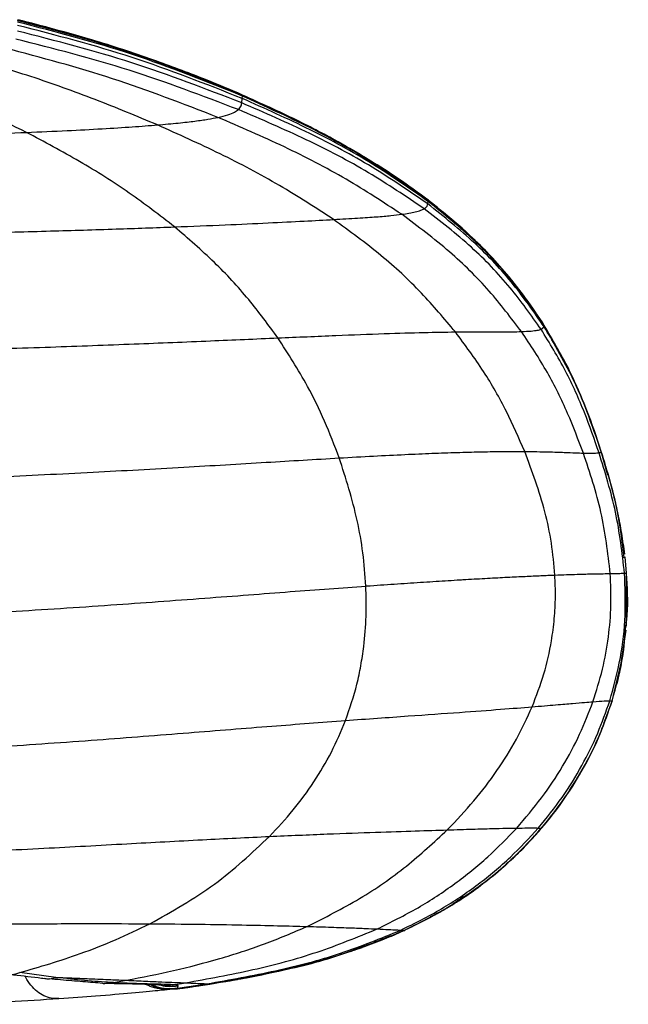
# Paper-space layout '_Back' of a CAD drawing. Header units: millimetres. Extents: x -905 to 905, y 0 to 682.
# Tile 16 of 17: x 845 to 905, y 421 to 518. Entities that reach past the tile are written whole.
import ezdxf

# ---------------------------------------------------------------- set-up
doc = ezdxf.new("R2010")
doc.units = ezdxf.units.MM

psp = doc.layouts.new('_Back')

# ---------------------------------------------------------------- linework, layer by layer
at = {"color": 7, "linetype": 'Continuous', "lineweight": 25}
for p, q in [((866.501, 510.069), (866.538, 510.508)), ((866.538, 510.508), (866.566, 510.739)), ((866.566, 510.739), (866.577, 510.824)), ((866.577, 510.824), (866.578, 510.833)), ((866.578, 510.835), (866.578, 510.835)), ((866.578, 510.835), (866.578, 510.835)), ((866.58, 510.836), (866.583, 510.839)), ((866.583, 510.839), (866.584, 510.84)), ((873.993, 507.268), (873.313, 507.651)), ((884.854, 500.098), (884.887, 500.345)), ((884.887, 500.345), (884.908, 500.428)), ((884.908, 500.428), (884.917, 500.452)), ((884.917, 500.452), (884.918, 500.454)), ((896.353, 488.12), (895.292, 489.721)), ((896.046, 487.731), (896.336, 487.985)), ((896.336, 487.985), (896.348, 488.1)), ((896.348, 488.1), (896.352, 488.119)), ((896.352, 488.119), (896.353, 488.12)), ((898.726, 483.885), (896.352, 488.119)), ((899.233, 482.827), (896.353, 488.12)), ((898.515, 484.306), (896.353, 488.12)), ((898.428, 484.415), (896.353, 488.12)), ((902.608, 473.354), (901.976, 475.692)), ((903.295, 470.981), (903.252, 471.191)), ((904.196, 465.555), (904.162, 465.788)), ((904.469, 463.682), (904.32, 465.288)), ((904.27, 463.673), (904.445, 463.682)), ((904.469, 463.686), (904.463, 463.748)), ((904.463, 458.441), (904.469, 463.683)), ((904.468, 463.681), (904.468, 463.681)), ((904.469, 463.686), (904.469, 463.685)), ((904.469, 463.683), (904.469, 463.684)), ((903.855, 454.165), (904.432, 458.059)), ((904.092, 455.479), (904.126, 455.62)), ((903.048, 451.064), (903.919, 454.672)), ((903.527, 452.756), (903.955, 454.663)), ((903.685, 453.704), (903.914, 454.651)), ((903.948, 454.792), (904.004, 455.025)), ((903.766, 453.757), (903.834, 454.067)), ((903.047, 451.063), (903.462, 452.78)), ((902.326, 449.097), (903.047, 451.063)), ((902.814, 451.096), (903.048, 451.081)), ((903.047, 451.06), (903.046, 451.059)), ((903.046, 451.058), (903.046, 451.058)), ((903.046, 451.058), (903.046, 451.058)), ((903.046, 451.058), (903.046, 451.058)), ((903.046, 451.058), (903.046, 451.058)), ((903.046, 451.058), (903.046, 451.058)), ((903.046, 451.058), (903.046, 451.058)), ((903.046, 451.058), (903.046, 451.058)), ((903.046, 451.058), (903.046, 451.058)), ((903.048, 451.064), (903.047, 451.063)), ((903.047, 451.063), (903.047, 451.063)), ((903.047, 451.062), (903.047, 451.061)), ((903.047, 451.061), (903.047, 451.061)), ((903.048, 451.081), (903.048, 451.067)), ((903.048, 451.067), (903.048, 451.064)), ((898.878, 442.308), (899.047, 442.582)), ((896.058, 438.489), (896.057, 438.488)), ((896.057, 438.488), (896.057, 438.487)), ((896.057, 438.486), (896.057, 438.486)), ((896.057, 438.486), (896.057, 438.486)), ((896.057, 438.486), (896.057, 438.486)), ((896.057, 438.486), (896.057, 438.486)), ((896.057, 438.486), (896.057, 438.486)), ((896.057, 438.486), (896.057, 438.486)), ((896.059, 438.493), (896.058, 438.492)), ((896.058, 438.492), (896.058, 438.491)), ((896.058, 438.491), (896.058, 438.49)), ((896.058, 438.49), (896.058, 438.489)), ((896.06, 438.511), (896.059, 438.496)), ((896.059, 438.496), (896.059, 438.493)), ((887.8, 431.377), (888.399, 431.779)), ((887.049, 430.873), (887.453, 431.092)), ((882.419, 428.387), (885.157, 429.751)), ((881.207, 427.855), (882.509, 428.426)), ((881.207, 427.853), (882.508, 428.424)), ((881.221, 427.857), (882.508, 428.422)), ((882.49, 428.415), (882.598, 428.463)), ((882.49, 428.415), (882.598, 428.463)), ((882.508, 428.422), (883.551, 428.951)), ((882.508, 428.423), (882.508, 428.422)), ((882.508, 428.422), (882.508, 428.422)), ((882.508, 428.422), (882.508, 428.422)), ((882.509, 428.424), (883.32, 428.836)), ((882.509, 428.426), (883.113, 428.733)), ((882.509, 428.428), (882.509, 428.428)), ((882.509, 428.427), (882.509, 428.426)), ((882.509, 428.425), (882.509, 428.424)), ((877.974, 426.645), (878.719, 426.891)), ((873.415, 425.232), (874.129, 425.45)), ((848.155, 423.809), (844.603, 424.293)), ((853.854, 423.29), (855.129, 423.518)), ((853, 423.217), (853.854, 423.29)), ((857.528, 423.133), (858.175, 422.857)), ((858.362, 423.085), (858.594, 423.045)), ((859.753, 423.077), (860.943, 423.268)), ((860.166, 422.691), (863.365, 423.158)), ((860.166, 422.69), (863.364, 423.157)), ((860.166, 422.689), (863.364, 423.156)), ((860.166, 422.688), (863.364, 423.155)), ((860.166, 422.687), (863.364, 423.154)), ((860.166, 422.686), (863.363, 423.153)), ((860.166, 422.685), (863.363, 423.152)), ((860.166, 422.685), (862.096, 422.958)), ((860.167, 422.694), (863.366, 423.161)), ((860.167, 422.693), (863.365, 423.159)), ((860.18, 422.749), (863.066, 423.176)), ((862.318, 422.999), (863.363, 423.152)), ((863.364, 423.154), (863.363, 423.153)), ((863.363, 423.153), (863.363, 423.152)), ((863.365, 423.158), (863.364, 423.157)), ((863.364, 423.157), (863.364, 423.156)), ((863.364, 423.156), (863.364, 423.155)), ((863.364, 423.155), (863.364, 423.154)), ((863.366, 423.161), (863.365, 423.159)), ((863.365, 423.159), (863.365, 423.158))]:
    psp.add_line(p, q, dxfattribs=at)
at = {"color": 7, "linetype": 'Continuous', "lineweight": 25, "flags": 128}
for points in [[(882.508, 428.424), (882.508, 428.423), (882.508, 428.423), (882.508, 428.423)], [(882.509, 428.428), (882.509, 428.428), (882.509, 428.427), (882.509, 428.427)], [(882.509, 428.426), (882.509, 428.425), (882.509, 428.425), (882.509, 428.425)], [(860.166, 422.685), (860.166, 422.685), (860.166, 422.685)]]:
    psp.add_lwpolyline(points, dxfattribs=at)
at = {"color": 7, "linetype": 'Continuous', "lineweight": 25}
for centre, radius, start, end in [((882.506, 428.43), 0.00402, 334.24369, 359.41261), ((882.474, 428.443), 0.0386, 339.83316, 349.74061), ((860.173, 422.691), 0.00702, 167.88901, 177.42833), ((860.164, 422.691), 0.00226, 350.4355, 16.30577), ((860.169, 422.69), 0.00318, 166.20062, 185.92213), ((860.165, 422.689), 0.00182, 348.32362, 20.04687), ((860.169, 422.688), 0.00318, 166.2115, 185.91533), ((860.165, 422.687), 0.00183, 348.366, 19.99555), ((860.17, 422.686), 0.00325, 166.36132, 185.67383), ((860.173, 422.692), 0.00679, 164.83882, 177.55358)]:
    psp.add_arc(centre, radius, start, end, dxfattribs=at)
for points, knots in [([(866.578, 510.836), (865.312, 511.37), (862.426, 512.586), (857.467, 514.413), (851.359, 516.412), (846.838, 517.565), (844.398, 518.187)], [0, 0, 0, 0, 0.176404, 0.402044, 0.677238, 1, 1, 1, 1]), ([(866.538, 510.508), (862.953, 511.926), (855.722, 514.784), (848.194, 516.732), (844.398, 517.715)], [0, 0, 0, 0, 0.4958214, 1, 1, 1, 1]), ([(866.577, 510.824), (862.989, 512.277), (855.755, 515.205), (848.204, 517.176), (844.399, 518.17)], [0, 0, 0, 0, 0.496019, 1, 1, 1, 1]), ([(866.566, 510.739), (862.979, 512.181), (855.746, 515.089), (848.202, 517.053), (844.399, 518.044)], [0, 0, 0, 0, 0.495961, 1, 1, 1, 1]), ([(866.584, 510.84), (865.321, 511.376), (862.453, 512.591), (857.487, 514.435), (851.384, 516.457), (846.865, 517.636), (844.428, 518.272)], [0, 0, 0, 0, 0.177835, 0.403698, 0.678338, 1, 1, 1, 1]), ([(866.501, 510.069), (862.918, 511.457), (855.689, 514.256), (848.177, 516.179), (844.389, 517.149)], [0, 0, 0, 0, 0.495703, 1, 1, 1, 1]), ([(866.18, 509.402), (862.617, 510.763), (855.446, 513.503), (847.979, 515.402), (844.223, 516.357)], [0, 0, 0, 0, 0.496843, 1, 1, 1, 1]), ([(864.149, 508.638), (860.715, 509.97), (853.901, 512.611), (846.748, 514.52), (843.2, 515.467)], [0, 0, 0, 0, 0.503918, 1, 1, 1, 1]), ([(845.27, 507.156), (842.585, 508.46), (837.372, 510.993), (831.618, 512.969), (828.828, 513.928)], [0, 0, 0, 0, 0.515067, 1, 1, 1, 1]), ([(858.195, 507.893), (856.153, 508.743), (852.066, 510.447), (845.797, 512.692), (841.491, 513.98), (839.362, 514.616)], [0, 0, 0, 0, 0.33537, 0.671444, 1, 1, 1, 1]), ([(866.18, 509.402), (866.286, 509.526), (866.502, 509.776), (866.501, 509.971), (866.501, 510.069)], [0, 0, 0, 0, 0.492346, 1, 1, 1, 1]), ([(884.854, 500.098), (883.05, 501.338), (879.322, 503.9), (873.145, 507.176), (868.753, 509.089), (866.501, 510.069)], [0, 0, 0, 0, 0.313474, 0.647952, 1, 1, 1, 1]), ([(884.887, 500.345), (883.085, 501.605), (879.362, 504.209), (873.187, 507.552), (868.792, 509.506), (866.538, 510.508)], [0, 0, 0, 0, 0.313585, 0.648065, 1, 1, 1, 1]), ([(884.908, 500.428), (883.109, 501.702), (879.389, 504.336), (873.217, 507.732), (868.82, 509.72), (866.566, 510.739)], [0, 0, 0, 0, 0.313523, 0.648073, 1, 1, 1, 1]), ([(884.917, 500.452), (883.118, 501.732), (879.4, 504.378), (873.229, 507.796), (868.832, 509.798), (866.577, 510.824)], [0, 0, 0, 0, 0.3134896, 0.6480541, 1, 1, 1, 1]), ([(884.918, 500.455), (884.192, 500.995), (882.568, 502.201), (879.676, 504.094), (876.064, 506.227), (871.641, 508.56), (868.351, 510.039), (866.579, 510.836)], [0, 0, 0, 0, 0.132012, 0.295003, 0.492221, 0.726533, 1, 1, 1, 1]), ([(864.149, 508.638), (864.502, 508.725), (865.242, 508.906), (865.839, 509.16), (866.064, 509.32), (866.18, 509.402)], [0, 0, 0, 0, 0.3054508, 0.6405887, 1, 1, 1, 1]), ([(884.506, 499.624), (882.7, 500.839), (878.966, 503.353), (872.803, 506.562), (868.425, 508.44), (866.18, 509.402)], [0, 0, 0, 0, 0.313278, 0.647902, 1, 1, 1, 1]), ([(858.195, 507.893), (858.907, 507.956), (860.354, 508.083), (861.96, 508.27), (863.257, 508.458), (863.844, 508.577), (864.149, 508.638)], [0, 0, 0, 0, 0.23238, 0.472189, 0.72613, 1, 1, 1, 1]), ([(882.291, 499.073), (880.481, 500.257), (876.745, 502.701), (870.658, 505.837), (866.349, 507.691), (864.149, 508.638)], [0, 0, 0, 0, 0.314978, 0.650205, 1, 1, 1, 1]), ([(824.469, 506.533), (826.398, 506.581), (830.164, 506.675), (835.588, 506.826), (840.625, 506.98), (843.762, 507.099), (845.27, 507.156)], [0, 0, 0, 0, 0.272209, 0.531456, 0.774864, 1, 1, 1, 1]), ([(845.27, 507.156), (846.62, 507.213), (849.218, 507.322), (852.722, 507.51), (855.767, 507.701), (857.394, 507.83), (858.195, 507.893)], [0, 0, 0, 0, 0.27439, 0.52803, 0.767528, 1, 1, 1, 1]), ([(859.885, 497.833), (858.413, 498.969), (855.41, 501.285), (850.522, 504.359), (847.03, 506.218), (845.27, 507.156)], [0, 0, 0, 0, 0.322801, 0.658469, 1, 1, 1, 1]), ([(875.572, 498.563), (873.808, 499.706), (870.188, 502.052), (864.367, 505.114), (860.269, 506.959), (858.195, 507.893)], [0, 0, 0, 0, 0.319524, 0.65549, 1, 1, 1, 1]), ([(873.597, 507.494), (873.499, 507.551), (873.288, 507.675), (873.064, 507.776), (872.945, 507.829)], [0, 0, 0, 0, 0.465078, 1, 1, 1, 1]), ([(896.348, 488.1), (895.369, 489.527), (893.336, 492.491), (889.496, 496.63), (886.466, 499.072), (884.887, 500.345)], [0, 0, 0, 0, 0.307808, 0.639401, 1, 1, 1, 1]), ([(896.352, 488.119), (895.374, 489.55), (893.343, 492.523), (889.509, 496.682), (886.485, 499.145), (884.909, 500.428)], [0, 0, 0, 0, 0.307656, 0.639253, 1, 1, 1, 1]), ([(895.236, 489.678), (894.614, 490.579), (892.932, 493.017), (889.506, 496.688), (886.489, 499.163), (884.917, 500.452)], [0, 0, 0, 0, 0.2189342, 0.5929762, 1, 1, 1, 1]), ([(896.353, 488.12), (895.761, 489.017), (894.661, 490.682), (892.811, 493.011), (890.779, 495.28), (888.258, 497.774), (886.059, 499.539), (884.919, 500.455)], [0, 0, 0, 0, 0.224611, 0.41688, 0.576301, 0.780273, 1, 1, 1, 1]), ([(882.291, 499.073), (882.781, 499.153), (883.615, 499.288), (884.197, 499.472), (884.403, 499.573), (884.506, 499.624)], [0, 0, 0, 0, 0.4150574, 0.7073885, 1, 1, 1, 1]), ([(884.506, 499.624), (884.622, 499.715), (884.854, 499.896), (884.854, 500.031), (884.854, 500.098)], [0, 0, 0, 0, 0.498472, 1, 1, 1, 1]), ([(896.046, 487.731), (895.056, 489.124), (892.997, 492.02), (889.125, 496.038), (886.09, 498.395), (884.506, 499.624)], [0, 0, 0, 0, 0.307097, 0.638585, 1, 1, 1, 1]), ([(896.336, 487.985), (895.355, 489.4), (893.318, 492.341), (889.469, 496.436), (886.435, 498.844), (884.854, 500.098)], [0, 0, 0, 0, 0.307764, 0.639339, 1, 1, 1, 1]), ([(859.885, 497.833), (861.574, 497.9), (864.815, 498.029), (869.097, 498.227), (872.739, 498.408), (874.638, 498.512), (875.572, 498.563)], [0, 0, 0, 0, 0.275781, 0.529387, 0.768363, 1, 1, 1, 1]), ([(875.572, 498.563), (876.394, 498.61), (878.055, 498.705), (879.864, 498.829), (881.304, 498.951), (881.956, 499.032), (882.291, 499.073)], [0, 0, 0, 0, 0.23746, 0.48016, 0.733022, 1, 1, 1, 1]), ([(887.585, 487.474), (886.488, 488.777), (884.208, 491.486), (880.182, 495.202), (877.151, 497.412), (875.572, 498.563)], [0, 0, 0, 0, 0.3073262, 0.639228, 1, 1, 1, 1]), ([(894.108, 487.508), (893.072, 488.865), (890.915, 491.693), (886.947, 495.591), (883.889, 497.879), (882.292, 499.073)], [0, 0, 0, 0, 0.306192, 0.637709, 1, 1, 1, 1]), ([(832.957, 497.08), (835.496, 497.133), (840.429, 497.236), (847.493, 497.421), (853.984, 497.617), (857.975, 497.763), (859.885, 497.833)], [0, 0, 0, 0, 0.2758455, 0.5359674, 0.7779357, 1, 1, 1, 1]), ([(870.077, 486.881), (869.135, 488.163), (867.187, 490.814), (863.782, 494.473), (861.213, 496.688), (859.885, 497.833)], [0, 0, 0, 0, 0.311529, 0.644027, 1, 1, 1, 1]), ([(894.108, 487.508), (894.444, 487.524), (895.134, 487.559), (895.717, 487.64), (895.935, 487.7), (896.046, 487.731)], [0, 0, 0, 0, 0.319382, 0.654282, 1, 1, 1, 1]), ([(901.752, 475.554), (901.291, 476.88), (900.338, 479.62), (898.492, 483.732), (896.879, 486.37), (896.046, 487.731)], [0, 0, 0, 0, 0.312289, 0.645058, 1, 1, 1, 1]), ([(901.974, 475.644), (901.519, 476.985), (900.578, 479.756), (898.758, 483.921), (897.161, 486.602), (896.337, 487.984)], [0, 0, 0, 0, 0.312329, 0.645215, 1, 1, 1, 1]), ([(901.976, 475.686), (901.522, 477.034), (900.582, 479.819), (898.765, 484.008), (897.171, 486.707), (896.348, 488.1)], [0, 0, 0, 0, 0.3122754, 0.6451706, 1, 1, 1, 1]), ([(838.772, 485.699), (841.74, 485.792), (847.499, 485.972), (855.731, 486.279), (863.276, 486.586), (867.875, 486.786), (870.077, 486.881)], [0, 0, 0, 0, 0.276626, 0.536758, 0.778236, 1, 1, 1, 1]), ([(870.077, 486.881), (872.015, 486.965), (875.745, 487.126), (880.569, 487.31), (884.585, 487.429), (886.594, 487.459), (887.585, 487.474)], [0, 0, 0, 0, 0.273692, 0.526601, 0.766483, 1, 1, 1, 1]), ([(876.127, 475.041), (875.658, 476.265), (874.72, 478.714), (872.756, 482.728), (871.084, 485.32), (870.077, 486.881)], [0, 0, 0, 0, 0.2845332, 0.569029, 1, 1, 1, 1]), ([(894.424, 475.683), (893.845, 477.006), (892.65, 479.737), (890.38, 483.708), (888.536, 486.191), (887.584, 487.474)], [0, 0, 0, 0, 0.312176, 0.644719, 1, 1, 1, 1]), ([(887.585, 487.474), (888.435, 487.481), (890.147, 487.495), (891.897, 487.488), (893.227, 487.486), (893.811, 487.5), (894.108, 487.508)], [0, 0, 0, 0, 0.242031, 0.487404, 0.73932, 1, 1, 1, 1]), ([(900.208, 475.524), (899.71, 476.839), (898.68, 479.556), (896.688, 483.604), (894.987, 486.178), (894.108, 487.507)], [0, 0, 0, 0, 0.3119567, 0.644572, 1, 1, 1, 1]), ([(901.976, 475.692), (901.528, 477.043), (900.601, 479.837), (899.364, 482.507), (898.726, 483.885)], [0, 0, 0, 0, 0.48399, 1, 1, 1, 1]), ([(842.205, 473.165), (845.427, 473.32), (851.676, 473.619), (860.606, 474.118), (868.793, 474.607), (873.749, 474.901), (876.126, 475.042)], [0, 0, 0, 0, 0.276493, 0.536285, 0.777563, 1, 1, 1, 1]), ([(876.126, 475.042), (877.267, 475.106), (879.507, 475.233), (882.558, 475.385), (885.311, 475.505), (887.779, 475.593), (890.018, 475.652), (892.001, 475.682), (893.436, 475.689), (894.182, 475.685), (894.424, 475.684)], [0, 0, 0, 0, 0.146719, 0.288048, 0.41798, 0.547925, 0.677876, 0.807825, 0.937762, 1, 1, 1, 1]), ([(878.753, 462.411), (878.672, 463.505), (878.507, 465.699), (877.743, 470.013), (876.776, 473.021), (876.126, 475.041)], [0, 0, 0, 0, 0.246254, 0.493747, 1, 1, 1, 1]), ([(897.4, 463.492), (897.304, 464.548), (897.113, 466.658), (896.235, 470.799), (895.15, 473.726), (894.424, 475.684)], [0, 0, 0, 0, 0.249107, 0.497703, 1, 1, 1, 1]), ([(894.424, 475.683), (895.231, 475.673), (896.853, 475.652), (898.39, 475.595), (899.501, 475.547), (899.971, 475.532), (900.208, 475.524)], [0, 0, 0, 0, 0.2451066, 0.4921691, 0.743425, 1, 1, 1, 1]), ([(900.208, 475.524), (900.592, 475.52), (901.374, 475.511), (901.624, 475.54), (901.752, 475.554)], [0, 0, 0, 0, 0.4901969, 1, 1, 1, 1]), ([(902.861, 463.641), (902.623, 465.671), (902.148, 469.733), (900.855, 473.593), (900.208, 475.524)], [0, 0, 0, 0, 0.499765, 1, 1, 1, 1]), ([(901.752, 475.554), (901.817, 475.566), (901.947, 475.589), (901.969, 475.618), (901.974, 475.636), (901.974, 475.642), (901.974, 475.644)], [0, 0, 0, 0, 0.381884, 0.763876, 0.905714, 1, 1, 1, 1]), ([(904.27, 463.673), (904.034, 465.693), (903.561, 469.732), (902.355, 473.614), (901.752, 475.554)], [0, 0, 0, 0, 0.500101, 1, 1, 1, 1]), ([(901.974, 475.644), (901.974, 475.655), (901.975, 475.668), (901.976, 475.677), (901.976, 475.682), (901.976, 475.685), (901.976, 475.687)], [0, 0, 0, 0, 0.5, 0.625, 0.75, 1, 1, 1, 1]), ([(904.247, 465.201), (904.063, 466.72), (903.634, 470.27), (902.578, 473.689), (901.974, 475.645)], [0, 0, 0, 0, 0.427929, 1, 1, 1, 1]), ([(901.976, 475.687), (901.976, 475.688), (901.976, 475.69), (901.976, 475.691), (901.976, 475.692), (901.976, 475.692), (901.976, 475.692), (901.976, 475.692), (901.976, 475.692)], [0, 0, 0, 0, 0.264626, 0.396939, 0.529252, 0.661565, 0.793878, 1, 1, 1, 1]), ([(904.162, 465.788), (903.999, 467.116), (903.587, 470.482), (902.584, 473.724), (901.976, 475.687)], [0, 0, 0, 0, 0.394577, 1, 1, 1, 1]), ([(904.289, 465.568), (904.199, 466.244), (904.028, 467.524), (903.641, 469.53), (903.207, 471.435), (902.835, 472.792), (902.661, 473.426)], [0, 0, 0, 0, 0.296372, 0.560605, 0.794708, 1, 1, 1, 1]), ([(878.754, 462.41), (878.782, 462.412), (878.925, 462.422), (879.525, 462.465), (880.994, 462.568), (883.191, 462.718), (885.284, 462.853), (886.885, 462.953), (887.853, 463.011), (888.794, 463.067), (890.074, 463.141), (891.789, 463.234), (893.649, 463.328), (895.302, 463.405), (896.387, 463.452), (897.047, 463.478), (897.272, 463.487), (897.388, 463.492), (897.4, 463.492)], [0, 0, 0, 0, 0.003495, 0.017477, 0.073409, 0.185324, 0.297249, 0.353184, 0.40912, 0.437084, 0.493021, 0.604965, 0.716908, 0.828845, 0.940774, 0.968737, 0.996701, 1, 1, 1, 1]), ([(895.153, 450.497), (895.565, 451.568), (896.375, 453.675), (897.036, 456.619), (897.365, 459.174), (897.483, 461.345), (897.428, 462.779), (897.4, 463.492)], [0, 0, 0, 0, 0.260299, 0.512233, 0.67676, 0.83917, 1, 1, 1, 1]), ([(897.4, 463.492), (898.182, 463.52), (899.75, 463.577), (901.193, 463.612), (902.218, 463.63), (902.645, 463.637), (902.861, 463.641)], [0, 0, 0, 0, 0.246174, 0.49373, 0.744726, 1, 1, 1, 1]), ([(901.152, 451), (901.49, 452.061), (902.156, 454.15), (902.722, 457.354), (902.989, 460.518), (902.904, 462.605), (902.861, 463.64)], [0, 0, 0, 0, 0.259832, 0.51185, 0.758007, 1, 1, 1, 1]), ([(902.814, 451.096), (903.202, 452.504), (903.964, 455.273), (904.427, 459.514), (904.322, 462.298), (904.27, 463.673)], [0, 0, 0, 0, 0.343845, 0.675864, 1, 1, 1, 1]), ([(902.861, 463.641), (903.211, 463.648), (903.921, 463.661), (904.153, 463.669), (904.27, 463.673)], [0, 0, 0, 0, 0.49197, 1, 1, 1, 1]), ([(904.413, 458.456), (904.457, 458.819), (904.666, 460.553), (904.556, 462.301), (904.469, 463.683)], [0, 0, 0, 0, 0.209566, 1, 1, 1, 1]), ([(843.632, 459.886), (846.962, 460.1), (853.425, 460.515), (861.269, 461.092), (867.143, 461.537), (871.245, 461.851), (875.122, 462.146), (877.559, 462.323), (878.754, 462.41)], [0, 0, 0, 0, 0.275939, 0.535379, 0.658374, 0.776744, 0.890548, 1, 1, 1, 1]), ([(876.75, 449.148), (877.156, 450.33), (877.755, 452.079), (878.275, 454.565), (878.616, 456.79), (878.819, 459.429), (878.775, 461.417), (878.753, 462.411)], [0, 0, 0, 0, 0.285485, 0.422418, 0.564153, 0.782036, 1, 1, 1, 1]), ([(904.464, 458.935), (904.488, 459.135), (904.589, 459.962), (904.539, 460.795), (904.5, 461.428)], [0, 0, 0, 0, 0.241097, 1, 1, 1, 1]), ([(904.464, 458.927), (904.491, 459.132), (904.554, 459.594), (904.531, 460.06), (904.519, 460.319)], [0, 0, 0, 0, 0.443198, 1, 1, 1, 1]), ([(903.048, 451.081), (903.445, 452.491), (904.127, 454.909), (904.329, 457.412), (904.413, 458.456)], [0, 0, 0, 0, 0.582671, 1, 1, 1, 1]), ([(903.048, 451.067), (903.448, 452.477), (904.1, 454.774), (904.296, 457.149), (904.371, 458.066)], [0, 0, 0, 0, 0.6141241, 1, 1, 1, 1]), ([(893.633, 438.536), (894.473, 439.515), (896.122, 441.436), (898.175, 444.558), (899.891, 447.724), (900.737, 449.922), (901.152, 450.999)], [0, 0, 0, 0, 0.264814, 0.519503, 0.764451, 1, 1, 1, 1]), ([(895.153, 450.497), (895.974, 450.566), (897.625, 450.704), (899.219, 450.843), (900.391, 450.943), (900.897, 450.981), (901.152, 451)], [0, 0, 0, 0, 0.244071, 0.490829, 0.742464, 1, 1, 1, 1]), ([(895.764, 438.54), (896.57, 439.532), (898.151, 441.479), (900.082, 444.634), (901.672, 447.821), (902.438, 450.018), (902.814, 451.096)], [0, 0, 0, 0, 0.264403, 0.518911, 0.764016, 1, 1, 1, 1]), ([(896.058, 438.491), (896.859, 439.484), (898.433, 441.433), (900.348, 444.591), (901.922, 447.783), (902.677, 449.983), (903.047, 451.062)], [0, 0, 0, 0, 0.264112, 0.518526, 0.763736, 1, 1, 1, 1]), ([(896.058, 438.489), (896.859, 439.482), (898.432, 441.431), (900.348, 444.589), (901.921, 447.781), (902.676, 449.981), (903.047, 451.06)], [0, 0, 0, 0, 0.264112, 0.518526, 0.763736, 1, 1, 1, 1]), ([(896.059, 438.496), (896.86, 439.489), (898.433, 441.438), (900.349, 444.597), (901.922, 447.789), (902.677, 449.988), (903.048, 451.067)], [0, 0, 0, 0, 0.264121, 0.518545, 0.763754, 1, 1, 1, 1]), ([(896.059, 438.493), (896.86, 439.486), (898.433, 441.435), (900.349, 444.594), (901.922, 447.785), (902.677, 449.985), (903.048, 451.064)], [0, 0, 0, 0, 0.264112, 0.518526, 0.763735, 1, 1, 1, 1]), ([(896.06, 438.511), (896.861, 439.504), (898.434, 441.454), (900.349, 444.613), (901.922, 447.804), (902.677, 450.002), (903.048, 451.081)], [0, 0, 0, 0, 0.264207, 0.518655, 0.763832, 1, 1, 1, 1]), ([(898.929, 442.39), (899.407, 443.136), (900.523, 444.878), (901.914, 447.783), (902.674, 449.98), (903.046, 451.058)], [0, 0, 0, 0, 0.275937, 0.644695, 1, 1, 1, 1]), ([(901.152, 451), (901.565, 451.028), (902.408, 451.084), (902.677, 451.092), (902.814, 451.096)], [0, 0, 0, 0, 0.4905326, 1, 1, 1, 1]), ([(876.75, 449.148), (878.857, 449.3), (882.924, 449.594), (888.045, 449.952), (892.194, 450.259), (894.174, 450.418), (895.153, 450.497)], [0, 0, 0, 0, 0.271237, 0.523633, 0.764547, 1, 1, 1, 1]), ([(886.778, 438.355), (887.671, 439.29), (889.424, 441.125), (891.693, 444.137), (893.649, 447.226), (894.658, 449.421), (895.153, 450.497)], [0, 0, 0, 0, 0.264873, 0.519559, 0.764361, 1, 1, 1, 1]), ([(842.537, 446.555), (845.785, 446.78), (852.085, 447.218), (861.092, 447.922), (869.354, 448.586), (874.353, 448.966), (876.75, 449.148)], [0, 0, 0, 0, 0.276452, 0.536276, 0.777612, 1, 1, 1, 1]), ([(869.253, 437.712), (870.044, 438.564), (871.6, 440.239), (873.633, 443.028), (875.402, 445.952), (876.305, 448.092), (876.75, 449.148)], [0, 0, 0, 0, 0.2619704, 0.5154903, 0.7610369, 1, 1, 1, 1]), ([(896.057, 438.488), (896.859, 439.48), (898.434, 441.429), (900.338, 444.592), (901.637, 447.143), (902.178, 448.676), (902.325, 449.093)], [0, 0, 0, 0, 0.3087783, 0.6062179, 0.8928949, 1, 1, 1, 1]), ([(896.058, 438.492), (896.86, 439.484), (898.435, 441.433), (900.339, 444.596), (901.638, 447.147), (902.179, 448.68), (902.326, 449.097)], [0, 0, 0, 0, 0.3087883, 0.6062374, 0.8929236, 1, 1, 1, 1]), ([(896.058, 438.49), (896.86, 439.482), (898.435, 441.431), (900.338, 444.594), (901.637, 447.145), (902.179, 448.678), (902.326, 449.095)], [0, 0, 0, 0, 0.308787, 0.606235, 0.892919, 1, 1, 1, 1]), ([(896.057, 438.487), (896.864, 439.479), (898.454, 441.437), (899.706, 443.59), (900.322, 444.651)], [0, 0, 0, 0, 0.507318, 1, 1, 1, 1]), ([(896.057, 438.487), (896.878, 439.467), (897.919, 440.71), (898.752, 442.096), (898.929, 442.39)], [0, 0, 0, 0, 0.788299, 1, 1, 1, 1]), ([(869.253, 437.712), (871.186, 437.796), (874.916, 437.957), (879.734, 438.127), (883.754, 438.259), (885.777, 438.323), (886.778, 438.355)], [0, 0, 0, 0, 0.271227, 0.523335, 0.764013, 1, 1, 1, 1]), ([(872.956, 428.833), (874.706, 429.712), (878.127, 431.431), (882.762, 434.635), (885.461, 437.135), (886.778, 438.355)], [0, 0, 0, 0, 0.349219, 0.6824659, 1, 1, 1, 1]), ([(879.86, 428.584), (881.223, 429.254), (883.889, 430.564), (887.529, 432.982), (890.804, 435.599), (892.703, 437.57), (893.633, 438.536)], [0, 0, 0, 0, 0.266393, 0.521164, 0.76542, 1, 1, 1, 1]), ([(882.188, 428.465), (883.55, 429.139), (886.21, 430.455), (889.816, 432.905), (893.03, 435.56), (894.865, 437.56), (895.764, 438.54)], [0, 0, 0, 0, 0.267469, 0.522347, 0.766132, 1, 1, 1, 1]), ([(882.509, 428.427), (883.871, 429.1), (886.529, 430.412), (890.13, 432.858), (893.336, 435.512), (895.163, 437.512), (896.058, 438.492)], [0, 0, 0, 0, 0.267585, 0.522458, 0.766185, 1, 1, 1, 1]), ([(882.51, 428.43), (883.872, 429.102), (886.53, 430.415), (890.13, 432.862), (893.337, 435.516), (895.164, 437.516), (896.059, 438.496)], [0, 0, 0, 0, 0.267592, 0.522459, 0.766179, 1, 1, 1, 1]), ([(882.512, 428.437), (883.874, 429.11), (886.532, 430.424), (890.133, 432.873), (893.339, 435.529), (895.166, 437.531), (896.06, 438.511)], [0, 0, 0, 0, 0.267607, 0.522473, 0.766183, 1, 1, 1, 1]), ([(882.763, 428.558), (884.038, 429.189), (886.609, 430.461), (890.129, 432.857), (893.336, 435.51), (895.163, 437.51), (896.058, 438.49)], [0, 0, 0, 0, 0.254998, 0.51425, 0.762167, 1, 1, 1, 1]), ([(882.838, 428.596), (884.088, 429.214), (886.633, 430.474), (890.128, 432.855), (893.335, 435.507), (895.163, 437.508), (896.057, 438.488)], [0, 0, 0, 0, 0.251186, 0.511765, 0.760949, 1, 1, 1, 1]), ([(885.13, 429.8), (885.604, 430.04), (887.366, 430.934), (890.123, 432.871), (893.338, 435.51), (895.164, 437.512), (896.058, 438.493)], [0, 0, 0, 0, 0.11334, 0.421888, 0.716944, 1, 1, 1, 1]), ([(885.598, 430.041), (885.913, 430.202), (887.516, 431.022), (890.12, 432.871), (893.337, 435.505), (895.163, 437.508), (896.057, 438.489)], [0, 0, 0, 0, 0.078659, 0.399274, 0.705872, 1, 1, 1, 1]), ([(885.599, 430.044), (885.914, 430.205), (887.516, 431.024), (890.121, 432.873), (893.338, 435.507), (895.164, 437.51), (896.058, 438.491)], [0, 0, 0, 0, 0.078583, 0.399225, 0.705847, 1, 1, 1, 1]), ([(886.778, 438.355), (887.647, 438.382), (889.404, 438.436), (891.235, 438.488), (892.663, 438.522), (893.306, 438.531), (893.633, 438.536)], [0, 0, 0, 0, 0.2397422, 0.4845372, 0.7373383, 1, 1, 1, 1]), ([(892.384, 434.774), (892.474, 434.852), (892.758, 435.1), (893.586, 435.863), (894.752, 437.015), (895.604, 437.975), (896.057, 438.486)], [0, 0, 0, 0, 0.119823, 0.379749, 0.669994, 1, 1, 1, 1]), ([(892.948, 435.305), (893.402, 435.72), (894.498, 436.722), (895.481, 437.835), (896.057, 438.487)], [0, 0, 0, 0, 0.414411, 1, 1, 1, 1]), ([(893.633, 438.536), (894.005, 438.54), (894.765, 438.548), (895.407, 438.547), (895.644, 438.542), (895.764, 438.54)], [0, 0, 0, 0, 0.3201501, 0.6550851, 1, 1, 1, 1]), ([(895.764, 438.54), (895.87, 438.535), (896.08, 438.525), (896.067, 438.516), (896.06, 438.511)], [0, 0, 0, 0, 0.503924, 1, 1, 1, 1]), ([(838.222, 436.104), (841.154, 436.25), (846.843, 436.532), (854.998, 436.978), (862.492, 437.387), (867.063, 437.607), (869.253, 437.712)], [0, 0, 0, 0, 0.276411, 0.536389, 0.777898, 1, 1, 1, 1]), ([(857.443, 429.096), (859.625, 430.316), (863.885, 432.698), (867.493, 436.068), (869.253, 437.713)], [0, 0, 0, 0, 0.511968, 1, 1, 1, 1]), ([(887.362, 431.082), (888.323, 431.702), (890.055, 432.819), (891.882, 434.288), (892.747, 435.113), (892.948, 435.305)], [0, 0, 0, 0, 0.488734, 0.881276, 1, 1, 1, 1]), ([(891.839, 434.302), (891.83, 434.294), (891.788, 434.259), (891.935, 434.379), (892.224, 434.633), (892.3, 434.7)], [0, 0, 0, 0, 0.188401, 0.785236, 1, 1, 1, 1]), ([(887.217, 430.964), (887.387, 431.064), (888.387, 431.652), (889.38, 432.309), (890.133, 432.943), (890.15, 432.958)], [0, 0, 0, 0, 0.1672704, 0.9806404, 1, 1, 1, 1]), ([(831.415, 428.998), (833.851, 429.017), (838.589, 429.056), (845.404, 429.097), (851.702, 429.119), (855.581, 429.104), (857.443, 429.096)], [0, 0, 0, 0, 0.274679, 0.534165, 0.77637, 1, 1, 1, 1]), ([(844.602, 424.293), (845.595, 424.572), (847.609, 425.139), (850.769, 426.2), (854.089, 427.47), (856.322, 428.553), (857.443, 429.096)], [0, 0, 0, 0, 0.223165, 0.452831, 0.725383, 1, 1, 1, 1]), ([(855.129, 423.518), (856.684, 423.824), (859.79, 424.435), (864.331, 425.627), (868.751, 427.03), (871.561, 428.235), (872.956, 428.833)], [0, 0, 0, 0, 0.252585, 0.504528, 0.754078, 1, 1, 1, 1]), ([(857.443, 429.096), (859.102, 429.082), (862.305, 429.055), (866.53, 428.985), (870.141, 428.908), (872.023, 428.858), (872.956, 428.833)], [0, 0, 0, 0, 0.270918, 0.52302, 0.763648, 1, 1, 1, 1]), ([(860.943, 423.268), (863.173, 423.674), (867.563, 424.473), (873.927, 426.153), (877.906, 427.783), (879.859, 428.584)], [0, 0, 0, 0, 0.344594, 0.678349, 1, 1, 1, 1]), ([(863.066, 423.176), (865.33, 423.575), (869.774, 424.358), (876.212, 426.021), (880.224, 427.662), (882.187, 428.465)], [0, 0, 0, 0, 0.346731, 0.680364, 1, 1, 1, 1]), ([(863.363, 423.153), (865.632, 423.55), (870.082, 424.329), (876.528, 425.984), (880.544, 427.622), (882.508, 428.423)], [0, 0, 0, 0, 0.347086, 0.680716, 1, 1, 1, 1]), ([(863.364, 423.157), (865.633, 423.554), (870.083, 424.334), (876.529, 425.989), (880.545, 427.626), (882.509, 428.427)], [0, 0, 0, 0, 0.347086, 0.680716, 1, 1, 1, 1]), ([(863.364, 423.155), (865.633, 423.552), (870.082, 424.331), (876.528, 425.987), (880.544, 427.624), (882.508, 428.425)], [0, 0, 0, 0, 0.347086, 0.680716, 1, 1, 1, 1]), ([(863.365, 423.159), (865.634, 423.557), (870.083, 424.336), (876.529, 425.991), (880.546, 427.629), (882.51, 428.43)], [0, 0, 0, 0, 0.347087, 0.680703, 1, 1, 1, 1]), ([(863.366, 423.161), (865.635, 423.559), (870.085, 424.338), (876.531, 425.995), (880.547, 427.635), (882.511, 428.436)], [0, 0, 0, 0, 0.3470563, 0.6806942, 1, 1, 1, 1]), ([(872.956, 428.833), (873.785, 428.809), (875.472, 428.759), (877.321, 428.693), (878.818, 428.632), (879.505, 428.6), (879.86, 428.584)], [0, 0, 0, 0, 0.233875, 0.475659, 0.729876, 1, 1, 1, 1]), ([(878.536, 426.821), (879.231, 427.077), (880.547, 427.56), (881.81, 428.121), (882.405, 428.385)], [0, 0, 0, 0, 0.52844, 1, 1, 1, 1]), ([(879.86, 428.584), (880.266, 428.564), (881.108, 428.524), (881.801, 428.488), (882.057, 428.473), (882.188, 428.465)], [0, 0, 0, 0, 0.313323, 0.6486, 1, 1, 1, 1]), ([(882.188, 428.465), (882.278, 428.459), (882.455, 428.447), (882.511, 428.44), (882.511, 428.438), (882.512, 428.436)], [0, 0, 0, 0, 0.3452337, 0.6726044, 1, 1, 1, 1]), ([(863.364, 423.156), (865.632, 423.555), (870.081, 424.338), (876.075, 425.853), (879.656, 427.302), (881.183, 427.919)], [0, 0, 0, 0, 0.373725, 0.732943, 1, 1, 1, 1]), ([(863.364, 423.154), (865.632, 423.553), (870.08, 424.335), (876.075, 425.85), (879.656, 427.3), (881.183, 427.918)], [0, 0, 0, 0, 0.373712, 0.732918, 1, 1, 1, 1]), ([(863.363, 423.152), (864.736, 423.381), (867.453, 423.835), (871.443, 424.708), (874.954, 425.612), (877.093, 426.343), (877.974, 426.645)], [0, 0, 0, 0, 0.277634, 0.549287, 0.8143, 1, 1, 1, 1]), ([(863.365, 423.158), (865.631, 423.562), (870.076, 424.354), (875.22, 425.595), (877.98, 426.688), (878.68, 426.965)], [0, 0, 0, 0, 0.437091, 0.857214, 1, 1, 1, 1]), ([(877.118, 426.362), (877.45, 426.453), (877.906, 426.577), (878.343, 426.757), (878.462, 426.806)], [0, 0, 0, 0, 0.726857, 1, 1, 1, 1]), ([(871.505, 424.749), (871.767, 424.812), (872.346, 424.953), (873.02, 425.127), (873.341, 425.213), (873.437, 425.239)], [0, 0, 0, 0, 0.367753, 0.810239, 1, 1, 1, 1]), ([(871.505, 424.749), (871.767, 424.812), (872.346, 424.953), (873.02, 425.127), (873.341, 425.213), (873.437, 425.239)], [0, 0, 0, 0, 0.3677, 0.810183, 1, 1, 1, 1]), ([(843.424, 424.157), (843.562, 424.128), (843.948, 424.047), (844.347, 424.197), (844.603, 424.293)], [0, 0, 0, 0, 0.358833, 1, 1, 1, 1]), ([(843.505, 424.125), (843.663, 424.109), (844.815, 423.988), (845.964, 423.835), (846.934, 423.722), (847.02, 423.712)], [0, 0, 0, 0, 0.12662, 0.922489, 1, 1, 1, 1]), ([(848.457, 421.722), (848.212, 421.716), (847.721, 421.705), (846.993, 421.956), (846.306, 422.389), (845.704, 423.02), (845.312, 423.551), (845.166, 423.893), (845.148, 423.935)], [0, 0, 0, 0, 0.194545, 0.389091, 0.583636, 0.778182, 0.972727, 1, 1, 1, 1]), ([(847.021, 423.714), (847.134, 423.692), (847.507, 423.621), (847.888, 423.731), (848.155, 423.809)], [0, 0, 0, 0, 0.302348, 1, 1, 1, 1]), ([(847.519, 423.694), (848.27, 423.627), (849.812, 423.49), (851.557, 423.352), (852.46, 423.278), (852.767, 423.253)], [0, 0, 0, 0, 0.385594, 0.791326, 1, 1, 1, 1]), ([(848.171, 423.807), (848.169, 423.807), (848.163, 423.808), (848.157, 423.808), (848.155, 423.809)], [0, 0, 0, 0, 0.499935, 1, 1, 1, 1]), ([(853.854, 423.29), (853.764, 423.295), (852.882, 423.345), (851.099, 423.468), (849.135, 423.696), (848.171, 423.807)], [0, 0, 0, 0, 0.0549, 0.536306, 1, 1, 1, 1]), ([(848.172, 423.807), (848.773, 423.784), (849.92, 423.741), (851.765, 423.665), (853.536, 423.588), (854.636, 423.54), (855.129, 423.518)], [0, 0, 0, 0, 0.22137, 0.421992, 0.740983, 1, 1, 1, 1]), ([(855.129, 423.518), (855.792, 423.489), (857.159, 423.429), (858.71, 423.363), (860.018, 423.307), (860.625, 423.281), (860.943, 423.268)], [0, 0, 0, 0, 0.223066, 0.460355, 0.71765, 1, 1, 1, 1]), ([(864.726, 423.374), (865.151, 423.448), (865.937, 423.584), (866.667, 423.719), (867.053, 423.793), (866.981, 423.779), (866.97, 423.777)], [0, 0, 0, 0, 0.373345, 0.689578, 0.952295, 1, 1, 1, 1]), ([(864.951, 423.413), (865.372, 423.486), (866.149, 423.622), (866.857, 423.755), (867.232, 423.827), (867.155, 423.812), (867.145, 423.81)], [0, 0, 0, 0, 0.376603, 0.695676, 0.96092, 1, 1, 1, 1]), ([(864.951, 423.413), (865.372, 423.486), (866.149, 423.622), (866.857, 423.755), (867.232, 423.827), (867.155, 423.812), (867.145, 423.81)], [0, 0, 0, 0, 0.376683, 0.69578, 0.961011, 1, 1, 1, 1]), ([(865.983, 423.594), (865.981, 423.594), (865.976, 423.593), (866.417, 423.673), (866.938, 423.769), (867.338, 423.848), (867.423, 423.865)], [0, 0, 0, 0, 0.197353, 0.524617, 0.899354, 1, 1, 1, 1]), ([(865.983, 423.594), (865.981, 423.594), (865.976, 423.593), (866.417, 423.673), (866.939, 423.769), (867.338, 423.848), (867.423, 423.865)], [0, 0, 0, 0, 0.197544, 0.524799, 0.899598, 1, 1, 1, 1]), ([(848.457, 421.722), (848.457, 421.722), (849.759, 421.81), (852.442, 422.007), (855.789, 422.293), (858.283, 422.535), (859.067, 422.613), (859.411, 422.647)], [0, 0, 0, 0, 0.000002, 0.229659, 0.507313, 0.784331, 1, 1, 1, 1]), ([(852.765, 423.241), (852.821, 423.226), (852.899, 423.205), (852.978, 423.214), (853, 423.217)], [0, 0, 0, 0, 0.715187, 1, 1, 1, 1]), ([(853.178, 423.232), (853.517, 423.226), (854.478, 423.21), (855.758, 423.187), (856.954, 423.157), (857.779, 423.124), (858.211, 423.1), (858.401, 423.076), (858.364, 423.082), (858.361, 423.082)], [0, 0, 0, 0, 0.115133, 0.326523, 0.535676, 0.714722, 0.869625, 0.990813, 1, 1, 1, 1]), ([(859.753, 423.077), (859.753, 423.077), (859.676, 423.083), (859.359, 423.103), (858.593, 423.127), (857.112, 423.161), (855.459, 423.209), (854.217, 423.27), (853.854, 423.29), (853.854, 423.29)], [0, 0, 0, 0, 0.000004, 0.088843, 0.327921, 0.567013, 0.878418, 0.999996, 1, 1, 1, 1]), ([(859.071, 422.662), (858.945, 422.656), (858.468, 422.632), (857.731, 422.787), (857.177, 423.045), (856.941, 423.155)], [0, 0, 0, 0, 0.171411, 0.647711, 1, 1, 1, 1]), ([(860.166, 422.685), (859.812, 422.661), (859.104, 422.613), (858.149, 422.782), (857.604, 423.035), (857.382, 423.138)], [0, 0, 0, 0, 0.37167, 0.743339, 1, 1, 1, 1]), ([(860.166, 422.686), (859.812, 422.662), (859.104, 422.614), (858.15, 422.783), (857.606, 423.035), (857.385, 423.138)], [0, 0, 0, 0, 0.372062, 0.744124, 1, 1, 1, 1]), ([(860.166, 422.687), (859.812, 422.663), (859.104, 422.615), (858.151, 422.784), (857.608, 423.036), (857.387, 423.138)], [0, 0, 0, 0, 0.372442, 0.744883, 1, 1, 1, 1]), ([(860.166, 422.688), (859.812, 422.664), (859.104, 422.616), (858.152, 422.785), (857.61, 423.036), (857.39, 423.138)], [0, 0, 0, 0, 0.3728344, 0.7456687, 1, 1, 1, 1]), ([(860.166, 422.689), (859.812, 422.665), (859.104, 422.617), (858.153, 422.785), (857.612, 423.036), (857.393, 423.138)], [0, 0, 0, 0, 0.373215, 0.746431, 1, 1, 1, 1]), ([(860.166, 422.69), (859.812, 422.666), (859.104, 422.618), (858.154, 422.786), (857.614, 423.037), (857.396, 423.138)], [0, 0, 0, 0, 0.3736095, 0.7472191, 1, 1, 1, 1]), ([(860.166, 422.691), (859.812, 422.667), (859.104, 422.619), (858.155, 422.787), (857.615, 423.037), (857.398, 423.138)], [0, 0, 0, 0, 0.373995, 0.747989, 1, 1, 1, 1]), ([(860.167, 422.693), (859.812, 422.669), (859.104, 422.62), (858.156, 422.788), (857.617, 423.037), (857.401, 423.137)], [0, 0, 0, 0, 0.374401, 0.748802, 1, 1, 1, 1]), ([(857.405, 423.137), (857.62, 423.038), (858.157, 422.789), (859.104, 422.622), (859.813, 422.67), (860.167, 422.694)], [0, 0, 0, 0, 0.250149, 0.625075, 1, 1, 1, 1]), ([(857.544, 423.132), (857.717, 423.053), (858.213, 422.827), (859.117, 422.675), (859.825, 422.725), (860.18, 422.749)], [0, 0, 0, 0, 0.210619, 0.60531, 1, 1, 1, 1]), ([(858.363, 423.07), (858.628, 423.011), (859.243, 422.872), (859.871, 422.935), (860.23, 422.971)], [0, 0, 0, 0, 0.430146, 1, 1, 1, 1]), ([(858.594, 423.045), (858.626, 423.039), (859.008, 422.969), (859.397, 423.026), (859.753, 423.077)], [0, 0, 0, 0, 0.085223, 1, 1, 1, 1]), ([(860.23, 422.971), (860.209, 422.993), (860.169, 423.037), (859.912, 423.065), (859.753, 423.077), (859.753, 423.077)], [0, 0, 0, 0, 0.5116552, 0.9999907, 1, 1, 1, 1]), ([(860.147, 422.683), (860.289, 422.702), (860.479, 422.727), (860.783, 422.769), (860.93, 422.79), (861.031, 422.804), (861.128, 422.818), (861.259, 422.836), (861.414, 422.858), (861.567, 422.88), (861.826, 422.918), (862.059, 422.952), (862.255, 422.981), (862.3, 422.988), (862.326, 422.992)], [0, 0, 0, 0, 0.090421, 0.121689, 0.134647, 0.146391, 0.15756, 0.168892, 0.194613, 0.227693, 0.270072, 0.434044, 0.676725, 1, 1, 1, 1]), ([(860.147, 422.683), (860.289, 422.702), (860.479, 422.727), (860.783, 422.769), (860.93, 422.79), (861.031, 422.804), (861.128, 422.818), (861.259, 422.836), (861.414, 422.858), (861.567, 422.88), (861.826, 422.918), (862.059, 422.952), (862.255, 422.981), (862.3, 422.988), (862.326, 422.992)], [0, 0, 0, 0, 0.090434, 0.121711, 0.134674, 0.146423, 0.157597, 0.168933, 0.194662, 0.227747, 0.270128, 0.434099, 0.676766, 1, 1, 1, 1]), ([(860.167, 422.694), (860.167, 422.694), (860.167, 422.695), (860.17, 422.71), (860.176, 422.732), (860.18, 422.749), (860.18, 422.749)], [0, 0, 0, 0, 0.399131, 0.699441, 0.999998, 1, 1, 1, 1]), ([(860.18, 422.749), (860.18, 422.749), (860.183, 422.763), (860.192, 422.799), (860.208, 422.871), (860.224, 422.944), (860.23, 422.971)], [0, 0, 0, 0, 0.000003, 0.385328, 0.771301, 1, 1, 1, 1]), ([(860.943, 423.268), (861.313, 423.252), (862.092, 423.219), (862.713, 423.192), (862.946, 423.181), (863.066, 423.176)], [0, 0, 0, 0, 0.30455, 0.640367, 1, 1, 1, 1]), ([(863.066, 423.176), (863.172, 423.171), (863.386, 423.161), (863.373, 423.161), (863.366, 423.161)], [0, 0, 0, 0, 0.497258, 1, 1, 1, 1]), ([(838.37, 421.152), (840.122, 421.239), (843.78, 421.42), (846.855, 421.619), (848.457, 421.722)], [0, 0, 0, 0, 0.4789642, 1, 1, 1, 1])]:
    psp.add_open_spline(points, degree=3, knots=knots, dxfattribs=at)

doc.saveas('drawing.dxf')
